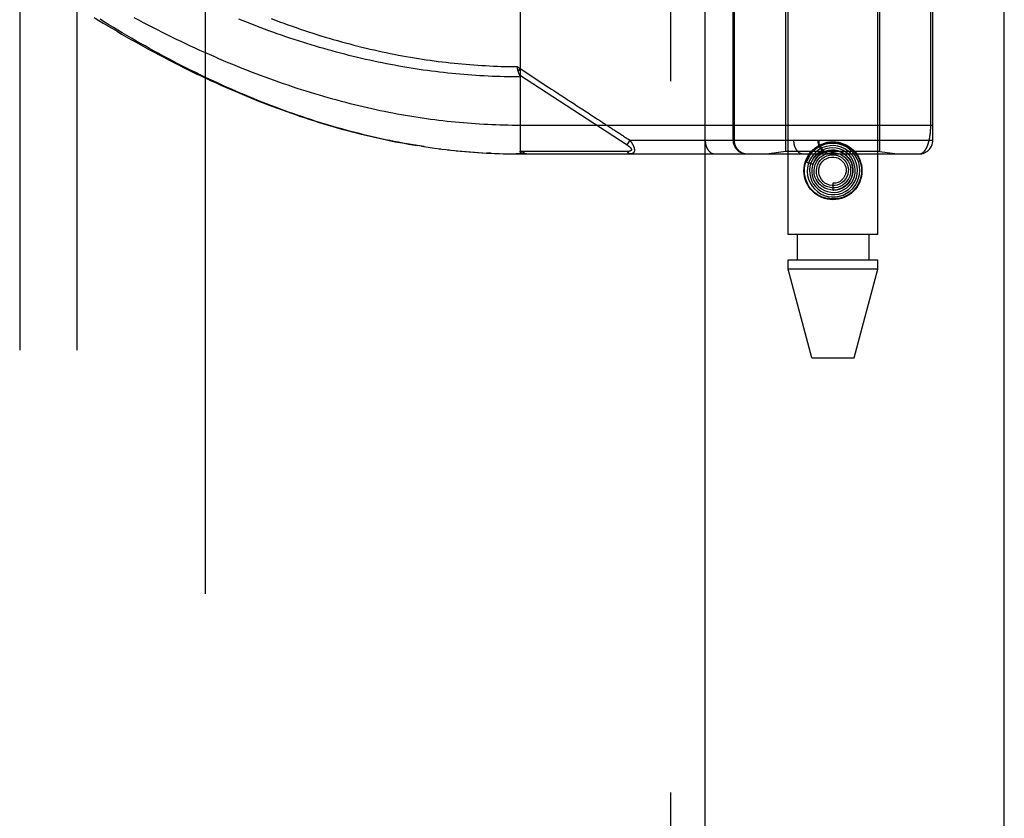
# Model space of a CAD drawing. Header units: inches. Extents: x 0 to 283, y 0 to 183.
# Tile 175 of 256: x 123.12 to 125.28, y 96.64 to 98.39. Entities that reach past the tile are written whole.
import ezdxf

# ---------------------------------------------------------------- set-up
doc = ezdxf.new("R2010")
doc.units = ezdxf.units.IN
doc.header["$LTSCALE"] = 15.583333
doc.header["$MEASUREMENT"] = 0
doc.linetypes.add('HIDDEN', pattern=[0.2, 0.1, -0.1])
doc.layers.get('0').update_dxf_attribs({"linetype": 'CONTINUOUS'})
for name, color, linetype in [('DEFAULT_2', 8, 'HIDDEN'), ('RIGHTHAND_DOOR_ASSEMBLY', 7, 'CONTINUOUS'), ('SUBPANEL', 7, 'CONTINUOUS')]:
    doc.layers.add(name, color=color, linetype=linetype)

msp = doc.modelspace()

# ---------------------------------------------------------------- linework, layer by layer
at = {"color": 3, "linetype": 'Continuous'}
msp.add_line((125.2793, 53.176), (125.2793, 131.3133), dxfattribs=at)
at = {"layer": 'DEFAULT_2', "color": 8, "linetype": 'HIDDEN'}
msp.add_line((123.5293, 123.624), (123.5293, 54.52), dxfattribs=at)
at = {"layer": 'RIGHTHAND_DOOR_ASSEMBLY', "color": 8, "linetype": 'HIDDEN'}
for p, q in [((124.5486, 124.747), (124.5486, 53.397)), ((124.8061, 97.919), (124.8061, 101.1013)), ((125.0021, 97.919), (125.0021, 101.1013)), ((124.4914, 100.7982), (124.4914, 98.0957)), ((124.7478, 100.7982), (124.7478, 98.0957)), ((124.6243, 100.7682), (124.6243, 98.1257)), ((124.8178, 100.7682), (124.8178, 98.1257)), ((124.8709, 100.7682), (124.8709, 98.1257)), ((124.8729, 100.7682), (124.8729, 98.1257)), ((125.1228, 98.1257), (125.1228, 100.7682)), ((124.2191, 98.7605), (124.2191, 98.0957)), ((124.6853, 98.1257), (124.6853, 98.647)), ((124.6877, 98.647), (124.6877, 98.1257)), ((124.8011, 98.101), (124.8011, 98.647)), ((125.0071, 98.101), (125.0071, 98.647)), ((125.1182, 98.1582), (125.1182, 98.4403)), ((124.2122, 98.287), (124.2191, 98.2825)), ((124.2132, 98.2827), (124.2129, 98.2839)), ((124.2135, 98.2815), (124.2132, 98.2827)), ((124.215, 98.2761), (124.2191, 98.2825)), ((124.2138, 98.2802), (124.2135, 98.2815)), ((124.4486, 98.1327), (124.451, 98.1312)), ((124.451, 98.1312), (124.4535, 98.1296)), ((124.0086, 98.1117), (123.9993, 98.1132)), ((124.0031, 98.1125), (124.0178, 98.1104)), ((124.0126, 98.1111), (124.0271, 98.109)), ((124.0222, 98.1097), (124.0364, 98.1078)), ((124.4594, 98.1257), (124.4528, 98.1157)), ((124.4535, 98.1296), (124.4562, 98.1278)), ((124.4562, 98.1278), (124.4594, 98.1257)), ((124.4594, 98.1257), (125.1228, 98.1257)), ((124.0316, 98.1084), (124.0456, 98.1066)), ((124.0411, 98.1072), (124.0548, 98.1055)), ((124.0506, 98.106), (124.064, 98.1044)), ((124.06, 98.1049), (124.0732, 98.1034)), ((124.0694, 98.1038), (124.0824, 98.1025)), ((124.0789, 98.1028), (124.0915, 98.1016)), ((124.0883, 98.1019), (124.1007, 98.1008)), ((124.0977, 98.1011), (124.1098, 98.1001)), ((124.107, 98.1003), (124.119, 98.0994)), ((124.1164, 98.0995), (124.1281, 98.0987)), ((124.1258, 98.0989), (124.1372, 98.0982)), ((124.1351, 98.0983), (124.1463, 98.0976)), ((124.1554, 98.0972), (124.1463, 98.0976)), ((124.1632, 98.0969), (124.1736, 98.0965)), ((124.1725, 98.0965), (124.1827, 98.0962)), ((124.1819, 98.0962), (124.1918, 98.096)), ((124.1912, 98.096), (124.2009, 98.0959)), ((124.2005, 98.0959), (124.21, 98.0958)), ((124.2098, 98.0958), (124.2191, 98.0957)), ((124.2191, 98.0957), (124.21, 98.0958)), ((124.2191, 98.0957), (125.0928, 98.0957)), ((124.2871, 98.1014), (124.2825, 98.1014)), ((124.37, 98.1013), (124.3591, 98.1014)), ((124.4226, 98.1013), (124.4185, 98.1013)), ((124.4263, 98.1013), (124.4226, 98.1013)), ((124.4329, 98.1013), (124.4263, 98.1013)), ((124.4375, 98.1013), (124.4329, 98.1013)), ((124.4471, 98.1012), (124.4375, 98.1013)), ((124.454, 98.1012), (124.4471, 98.1012)), ((124.8011, 98.101), (124.7636, 98.0957)), ((125.0071, 98.101), (124.8011, 98.101)), ((124.8743, 98.0945), (124.8739, 98.0941)), ((124.8747, 98.0949), (124.8743, 98.0945)), ((124.8751, 98.0953), (124.8747, 98.0949)), ((124.8757, 98.0957), (124.8751, 98.0953)), ((124.8771, 98.0971), (124.8757, 98.0957)), ((124.8774, 98.0973), (124.8771, 98.0971)), ((125.0071, 98.101), (125.0446, 98.0957)), ((124.8461, 98.0778), (124.8603, 98.0732)), ((124.9041, 98.0315), (124.9041, 98.0165)), ((125.0021, 97.919), (124.8061, 97.919)), ((124.8256, 97.919), (124.8256, 97.864)), ((124.9826, 97.919), (124.9826, 97.864)), ((124.8061, 97.864), (125.0021, 97.864)), ((124.8061, 97.8431), (124.8061, 97.864)), ((125.0021, 97.8431), (125.0021, 97.864)), ((125.0021, 97.8431), (124.8061, 97.8431)), ((124.8576, 97.649), (124.8061, 97.8431)), ((124.9506, 97.649), (125.0021, 97.8431)), ((124.8576, 97.649), (124.9506, 97.649))]:
    msp.add_line(p, q, dxfattribs=at)
at = {"layer": 'RIGHTHAND_DOOR_ASSEMBLY', "color": 3, "linetype": 'Continuous'}
msp.add_line((124.6236, 124.747), (124.6236, 53.397), dxfattribs=at)
at = {"layer": 'RIGHTHAND_DOOR_ASSEMBLY', "color": 8, "linetype": 'HIDDEN'}
for points in [[(123.2864, 98.3943), (123.2963, 98.3882), (123.3062, 98.3822), (123.3162, 98.3762), (123.3262, 98.3702), (123.3362, 98.3643), (123.3463, 98.3584), (123.3565, 98.3525), (123.3666, 98.3467), (123.3768, 98.3409), (123.3871, 98.3352), (123.3973, 98.3296), (123.4076, 98.3239), (123.4179, 98.3184), (123.4282, 98.3128), (123.4386, 98.3074), (123.4489, 98.302), (123.4593, 98.2966), (123.4697, 98.2913), (123.4801, 98.2861), (123.4905, 98.2809), (123.5009, 98.2758), (123.5113, 98.2708), (123.5218, 98.2658), (123.5322, 98.2609), (123.5426, 98.2561), (123.553, 98.2513), (123.5634, 98.2466), (123.5738, 98.242), (123.5842, 98.2374), (123.5946, 98.2329), (123.605, 98.2285), (123.6153, 98.2242), (123.6257, 98.2199), (123.636, 98.2157), (123.6463, 98.2116), (123.6566, 98.2076), (123.6669, 98.2036), (123.6772, 98.1997), (123.6874, 98.1959), (123.6976, 98.1922), (123.7078, 98.1885), (123.718, 98.1849), (123.7282, 98.1814), (123.7383, 98.1779), (123.7484, 98.1746), (123.7585, 98.1713), (123.7685, 98.1681), (123.7786, 98.1649), (123.7886, 98.1618), (123.7986, 98.1588), (123.8086, 98.1559), (123.8185, 98.1531), (123.8284, 98.1503), (123.8383, 98.1476), (123.8482, 98.145), (123.858, 98.1424), (123.8679, 98.1399), (123.8777, 98.1375), (123.8875, 98.1352), (123.8972, 98.1329), (123.9069, 98.1307), (123.9167, 98.1286), (123.9263, 98.1265), (123.936, 98.1245), (123.9457, 98.1226), (123.9553, 98.1208), (123.9649, 98.119), (123.9745, 98.1173), (123.984, 98.1156), (123.9936, 98.1141)], [(124.0031, 98.1125), (123.99, 98.1147), (123.9806, 98.1162), (123.9713, 98.1179), (123.9619, 98.1196), (123.9526, 98.1213), (123.9432, 98.1232), (123.9337, 98.1251), (123.9243, 98.127), (123.9148, 98.129), (123.9054, 98.1311), (123.8959, 98.1333), (123.8863, 98.1355), (123.8768, 98.1378), (123.8672, 98.1402), (123.8576, 98.1427), (123.848, 98.1452), (123.8383, 98.1478), (123.8287, 98.1504), (123.819, 98.1531), (123.8093, 98.1559), (123.7995, 98.1588), (123.7898, 98.1617), (123.78, 98.1648), (123.7702, 98.1678), (123.7604, 98.171), (123.7507, 98.1742), (123.7409, 98.1774), (123.7312, 98.1807), (123.7215, 98.1841), (123.7119, 98.1875), (123.7022, 98.191), (123.6926, 98.1945), (123.683, 98.1981), (123.6734, 98.2017), (123.6638, 98.2054), (123.6543, 98.2092), (123.6447, 98.213), (123.6351, 98.2169), (123.6255, 98.2209), (123.6158, 98.2249), (123.6062, 98.2289), (123.5966, 98.2331), (123.587, 98.2373), (123.5773, 98.2416), (123.5676, 98.2459), (123.5579, 98.2504), (123.5481, 98.2549), (123.5383, 98.2595), (123.5284, 98.2642), (123.5185, 98.2689), (123.5085, 98.2738), (123.4984, 98.2788), (123.4884, 98.2838), (123.4783, 98.2889), (123.4681, 98.2941), (123.458, 98.2994), (123.4479, 98.3047), (123.4377, 98.3101), (123.4276, 98.3156), (123.4176, 98.3211), (123.4075, 98.3266), (123.3975, 98.3322), (123.3875, 98.3379), (123.3775, 98.3436), (123.3676, 98.3493), (123.3577, 98.3551), (123.3478, 98.3609), (123.338, 98.3668), (123.3283, 98.3727), (123.3185, 98.3786), (123.3089, 98.3846), (123.2992, 98.3906)], [(125.1228, 98.1582), (124.2102, 98.1583), (124.2014, 98.1583), (124.1925, 98.1585), (124.1837, 98.1587), (124.1748, 98.1589), (124.166, 98.1592), (124.1571, 98.1596), (124.1482, 98.16), (124.1393, 98.1604), (124.1304, 98.161), (124.1215, 98.1615), (124.1126, 98.1622), (124.1037, 98.1628), (124.0948, 98.1636), (124.0858, 98.1644), (124.0769, 98.1652), (124.0679, 98.1661), (124.0589, 98.1671), (124.0499, 98.1681), (124.0409, 98.1692), (124.0319, 98.1703), (124.0229, 98.1715), (124.0138, 98.1728), (124.0047, 98.1741), (123.9956, 98.1755), (123.9865, 98.1769), (123.9773, 98.1784), (123.9682, 98.1799), (123.959, 98.1816), (123.9498, 98.1832), (123.9405, 98.185), (123.9313, 98.1867), (123.922, 98.1886), (123.9127, 98.1905), (123.9034, 98.1925), (123.894, 98.1945), (123.8846, 98.1967), (123.8752, 98.1988), (123.8658, 98.2011), (123.8563, 98.2034), (123.8468, 98.2057), (123.8373, 98.2082), (123.8277, 98.2107), (123.8181, 98.2132), (123.8085, 98.2159), (123.7989, 98.2186), (123.7892, 98.2213), (123.7795, 98.2242), (123.7697, 98.2271), (123.76, 98.2301), (123.7502, 98.2331), (123.7404, 98.2362), (123.7305, 98.2394), (123.7206, 98.2427), (123.7107, 98.246), (123.7008, 98.2494), (123.6908, 98.2528), (123.6808, 98.2564), (123.6708, 98.26), (123.6608, 98.2637), (123.6507, 98.2674), (123.6406, 98.2712), (123.6305, 98.2751), (123.6203, 98.2791), (123.6102, 98.2831), (123.6, 98.2872), (123.5898, 98.2914), (123.5796, 98.2956), (123.5693, 98.3), (123.5591, 98.3043), (123.5488, 98.3088), (123.5385, 98.3133), (123.5282, 98.3179), (123.5179, 98.3225), (123.5076, 98.3272), (123.4973, 98.332), (123.487, 98.3369), (123.4767, 98.3418), (123.4664, 98.3467), (123.4561, 98.3518), (123.4458, 98.3568), (123.4355, 98.362), (123.4252, 98.3672), (123.4149, 98.3724), (123.4046, 98.3777), (123.3944, 98.3831), (123.3841, 98.3885), (123.3739, 98.394)], [(124.2191, 98.2644), (124.2103, 98.2644), (124.2015, 98.2645), (124.1927, 98.2646), (124.1839, 98.2648), (124.1752, 98.265), (124.1664, 98.2653), (124.1575, 98.2657), (124.1487, 98.2661), (124.1399, 98.2665), (124.1311, 98.267), (124.1223, 98.2676), (124.1135, 98.2682), (124.1046, 98.2688), (124.0958, 98.2695), (124.0869, 98.2703), (124.0781, 98.2711), (124.0692, 98.272), (124.0604, 98.2729), (124.0515, 98.2739), (124.0426, 98.2749), (124.0337, 98.276), (124.0248, 98.2771), (124.0159, 98.2783), (124.0069, 98.2795), (123.998, 98.2808), (123.9891, 98.2822), (123.9801, 98.2836), (123.9711, 98.2851), (123.9621, 98.2866), (123.9531, 98.2882), (123.9441, 98.2898), (123.9351, 98.2915), (123.9261, 98.2932), (123.917, 98.295), (123.908, 98.2969), (123.8989, 98.2988), (123.8898, 98.3008), (123.8807, 98.3028), (123.8716, 98.3049), (123.8625, 98.3071), (123.8534, 98.3093), (123.8442, 98.3115), (123.8351, 98.3139), (123.8259, 98.3162), (123.8167, 98.3187), (123.8075, 98.3212), (123.7983, 98.3237), (123.7891, 98.3263), (123.7798, 98.329), (123.7706, 98.3318), (123.7614, 98.3345), (123.7521, 98.3374), (123.7428, 98.3403), (123.7335, 98.3433), (123.7243, 98.3463), (123.715, 98.3494), (123.7057, 98.3525), (123.6964, 98.3557), (123.6871, 98.359), (123.6778, 98.3623), (123.6684, 98.3657), (123.6591, 98.3691), (123.6498, 98.3726), (123.6405, 98.3762), (123.6312, 98.3798), (123.6219, 98.3834), (123.6126, 98.3871), (123.6033, 98.3909)], [(123.674, 98.3922), (123.6831, 98.3888), (123.6922, 98.3854), (123.7013, 98.382), (123.7104, 98.3787), (123.7195, 98.3755), (123.7285, 98.3723), (123.7376, 98.3692), (123.7467, 98.3662), (123.7557, 98.3632), (123.7648, 98.3603), (123.7738, 98.3574), (123.7829, 98.3546), (123.7919, 98.3518), (123.8009, 98.3491), (123.8099, 98.3465), (123.8189, 98.3439), (123.8279, 98.3414), (123.8368, 98.339), (123.8458, 98.3366), (123.8547, 98.3342), (123.8637, 98.3319), (123.8726, 98.3297), (123.8815, 98.3276), (123.8904, 98.3255), (123.8992, 98.3234), (123.9081, 98.3214), (123.917, 98.3195), (123.9258, 98.3176), (123.9346, 98.3158), (123.9435, 98.3141), (123.9523, 98.3124), (123.9611, 98.3107), (123.9698, 98.3092), (123.9786, 98.3076), (123.9874, 98.3062), (123.9961, 98.3047), (124.0048, 98.3034), (124.0136, 98.3021), (124.0223, 98.3008), (124.031, 98.2996), (124.0397, 98.2985), (124.0484, 98.2974), (124.057, 98.2964), (124.0657, 98.2954), (124.0744, 98.2945), (124.083, 98.2936), (124.0917, 98.2928), (124.1003, 98.2921), (124.1089, 98.2913), (124.1176, 98.2907), (124.1262, 98.2901), (124.1348, 98.2896), (124.1434, 98.2891), (124.152, 98.2886), (124.1606, 98.2882), (124.1692, 98.2879), (124.1778, 98.2876), (124.1864, 98.2874), (124.195, 98.2872), (124.2036, 98.2871), (124.2122, 98.287)], [(124.2129, 98.2839), (124.2123, 98.2864), (124.2122, 98.287)], [(124.2191, 98.2825), (124.2819, 98.2415), (124.2874, 98.2379), (124.2926, 98.2346), (124.2975, 98.2314), (124.3021, 98.2283), (124.3065, 98.2255), (124.3107, 98.2228), (124.3147, 98.2202), (124.3185, 98.2177), (124.3222, 98.2152), (124.3258, 98.2129), (124.3293, 98.2106), (124.3329, 98.2083), (124.3364, 98.206), (124.3399, 98.2037), (124.3435, 98.2014), (124.347, 98.1991), (124.3505, 98.1967), (124.3541, 98.1944), (124.3576, 98.1922), (124.361, 98.1899), (124.3644, 98.1877), (124.3677, 98.1855), (124.371, 98.1834), (124.3742, 98.1813), (124.3773, 98.1793), (124.3803, 98.1773)], [(124.215, 98.2761), (124.2148, 98.2767), (124.2146, 98.2773), (124.2144, 98.2779), (124.2143, 98.2785), (124.2141, 98.279), (124.214, 98.2796), (124.2138, 98.2802)], [(124.218, 98.2685), (124.2176, 98.2693), (124.2174, 98.2697), (124.2171, 98.2702), (124.2169, 98.2707), (124.2167, 98.2712), (124.2165, 98.2717), (124.2163, 98.2723), (124.2161, 98.2728), (124.2159, 98.2733), (124.2157, 98.2739), (124.2155, 98.2744), (124.2153, 98.275), (124.2151, 98.2756), (124.215, 98.2761)], [(124.2178, 98.2688), (124.4533, 98.1154), (124.4538, 98.1151), (124.4542, 98.1148), (124.4546, 98.1145), (124.455, 98.1142), (124.4554, 98.1139), (124.4558, 98.1136), (124.4562, 98.1133), (124.4565, 98.1131), (124.4569, 98.1128), (124.4572, 98.1125), (124.4575, 98.1123), (124.4578, 98.1121), (124.4581, 98.1118), (124.4583, 98.1116), (124.4586, 98.1114), (124.4588, 98.1111), (124.4591, 98.1109), (124.4593, 98.1107), (124.4595, 98.1105), (124.4597, 98.1103), (124.4599, 98.1101), (124.4601, 98.1099), (124.4603, 98.1097), (124.4605, 98.1095), (124.4607, 98.1093), (124.4608, 98.1091), (124.461, 98.1089), (124.4611, 98.1088), (124.4613, 98.1086), (124.4614, 98.1084), (124.4615, 98.1082), (124.4616, 98.1081), (124.4617, 98.1079), (124.4618, 98.1077), (124.4619, 98.1076), (124.462, 98.1074), (124.4621, 98.1073), (124.4622, 98.1071), (124.4623, 98.1069), (124.4624, 98.1068), (124.4624, 98.1066), (124.4625, 98.1065), (124.4625, 98.1064), (124.4626, 98.1062), (124.4626, 98.1061), (124.4627, 98.1059), (124.4627, 98.1058), (124.4627, 98.1057), (124.4627, 98.1055), (124.4628, 98.1054), (124.4628, 98.1053), (124.4628, 98.1051), (124.4628, 98.105), (124.4628, 98.1049), (124.4628, 98.1048), (124.4627, 98.1046), (124.4627, 98.1045), (124.4627, 98.1044), (124.4627, 98.1043), (124.4626, 98.1042), (124.4626, 98.1041), (124.4625, 98.104), (124.4625, 98.1038), (124.4624, 98.1037), (124.4624, 98.1036), (124.4623, 98.1035), (124.4622, 98.1034), (124.4621, 98.1033), (124.462, 98.1032), (124.462, 98.1031), (124.4619, 98.103), (124.4618, 98.103), (124.4616, 98.1029), (124.4615, 98.1028), (124.4614, 98.1027), (124.4613, 98.1026), (124.4611, 98.1025), (124.461, 98.1024), (124.4608, 98.1024), (124.4607, 98.1023), (124.4605, 98.1022), (124.4603, 98.1021), (124.4602, 98.1021), (124.46, 98.102), (124.4598, 98.1019), (124.4596, 98.1018), (124.4593, 98.1018), (124.4591, 98.1017), (124.4589, 98.1017), (124.4586, 98.1016), (124.4583, 98.1015), (124.4581, 98.1015), (124.4578, 98.1015), (124.4575, 98.1014), (124.4572, 98.1014), (124.4568, 98.1013), (124.4565, 98.1013), (124.4561, 98.1013), (124.4557, 98.1012), (124.4553, 98.1012), (124.4549, 98.1012), (124.4544, 98.1012), (124.454, 98.1012)], [(124.218, 98.2685), (124.2181, 98.2683), (124.2182, 98.2681), (124.2183, 98.2679), (124.2184, 98.2676), (124.2185, 98.2674), (124.2185, 98.2672), (124.2186, 98.267), (124.2187, 98.2667), (124.2188, 98.2665), (124.2188, 98.2663), (124.2189, 98.2661), (124.2189, 98.2659), (124.219, 98.2657), (124.219, 98.2655), (124.219, 98.2652), (124.2191, 98.265), (124.2191, 98.2648), (124.2191, 98.2646), (124.2191, 98.2644)], [(124.3803, 98.1773), (124.386, 98.1737), (124.3886, 98.1719), (124.3911, 98.1703), (124.3934, 98.1688), (124.3956, 98.1674), (124.3977, 98.166), (124.3997, 98.1647), (124.4017, 98.1634), (124.4036, 98.1621), (124.4055, 98.1609), (124.4074, 98.1596), (124.4094, 98.1584)], [(124.4094, 98.1584), (124.4132, 98.1559), (124.4151, 98.1546), (124.417, 98.1534), (124.4189, 98.1521), (124.4209, 98.1509), (124.4228, 98.1496), (124.4247, 98.1484)], [(125.0928, 98.0957), (125.0934, 98.0958), (125.0941, 98.0958), (125.0946, 98.0959), (125.0952, 98.096), (125.0958, 98.0961), (125.0964, 98.0963), (125.0969, 98.0964), (125.0975, 98.0967), (125.098, 98.0969), (125.0986, 98.0971), (125.0991, 98.0974), (125.0996, 98.0977), (125.1001, 98.0981), (125.1006, 98.0984), (125.1011, 98.0988), (125.1016, 98.0992), (125.1021, 98.0996), (125.1026, 98.1), (125.103, 98.1005), (125.1035, 98.1009), (125.1039, 98.1014), (125.1044, 98.1019), (125.1048, 98.1025), (125.1052, 98.103), (125.1057, 98.1036), (125.1061, 98.1041), (125.1065, 98.1047), (125.1069, 98.1053), (125.1073, 98.1059), (125.1076, 98.1066), (125.108, 98.1072), (125.1084, 98.1078), (125.1087, 98.1085), (125.1091, 98.1092), (125.1094, 98.1099), (125.1097, 98.1106), (125.1101, 98.1113), (125.1104, 98.112), (125.1107, 98.1127), (125.111, 98.1135), (125.1113, 98.1142), (125.1116, 98.1149), (125.1119, 98.1157), (125.1121, 98.1165), (125.1124, 98.1173), (125.1127, 98.118), (125.1129, 98.1188), (125.1132, 98.1196), (125.1134, 98.1204), (125.1136, 98.1212), (125.1138, 98.122), (125.1141, 98.1229), (125.1143, 98.1237), (125.1145, 98.1245), (125.1147, 98.1253), (125.1149, 98.1262), (125.1151, 98.127), (125.1153, 98.1279), (125.1154, 98.1287), (125.1156, 98.1295), (125.1158, 98.1304), (125.1159, 98.1313), (125.1161, 98.1321), (125.1162, 98.133), (125.1164, 98.1338), (125.1165, 98.1347), (125.1166, 98.1356), (125.1168, 98.1364), (125.1169, 98.1373), (125.117, 98.1382), (125.1171, 98.139), (125.1172, 98.1399), (125.1173, 98.1407), (125.1174, 98.1416), (125.1175, 98.1424), (125.1176, 98.1433), (125.1176, 98.1441), (125.1177, 98.145), (125.1178, 98.1458), (125.1178, 98.1467), (125.1179, 98.1475), (125.1179, 98.1483), (125.118, 98.1491), (125.118, 98.15), (125.1181, 98.1508), (125.1181, 98.1516), (125.1181, 98.1524), (125.1182, 98.1533), (125.1182, 98.1541), (125.1182, 98.1549), (125.1182, 98.1557), (125.1182, 98.1566), (125.1182, 98.1574), (125.1182, 98.1582)], [(124.4247, 98.1484), (124.4285, 98.1459), (124.4303, 98.1447), (124.4321, 98.1435), (124.4339, 98.1424)], [(124.4339, 98.1424), (124.4372, 98.1402), (124.4387, 98.1392), (124.4401, 98.1383)], [(124.4401, 98.1383), (124.4427, 98.1366), (124.4439, 98.1358), (124.4451, 98.135)], [(124.4451, 98.135), (124.4475, 98.1335), (124.4486, 98.1327)], [(124.4594, 98.1257), (124.4598, 98.1251), (124.4603, 98.1245), (124.4608, 98.1238), (124.4612, 98.1232), (124.4616, 98.1226), (124.462, 98.1221), (124.4624, 98.1215), (124.4628, 98.1209), (124.4631, 98.1204), (124.4634, 98.1199), (124.4638, 98.1194), (124.4641, 98.1189), (124.4643, 98.1184), (124.4646, 98.1179), (124.4649, 98.1174), (124.4652, 98.1169), (124.4654, 98.1165), (124.4656, 98.1161), (124.4659, 98.1156), (124.4661, 98.1152), (124.4663, 98.1148), (124.4665, 98.1144), (124.4667, 98.1139), (124.4669, 98.1135), (124.467, 98.1132), (124.4672, 98.1128), (124.4674, 98.1124), (124.4675, 98.112), (124.4677, 98.1116), (124.4678, 98.1113), (124.4679, 98.1109), (124.4681, 98.1106), (124.4682, 98.1102), (124.4683, 98.1099), (124.4684, 98.1095), (124.4685, 98.1092), (124.4686, 98.1089), (124.4687, 98.1085), (124.4688, 98.1082), (124.4688, 98.1079), (124.4689, 98.1076), (124.469, 98.1073), (124.469, 98.107), (124.4691, 98.1067), (124.4691, 98.1064), (124.4692, 98.1061), (124.4692, 98.1058), (124.4692, 98.1055), (124.4693, 98.1052), (124.4693, 98.1049), (124.4693, 98.1047), (124.4693, 98.1044), (124.4693, 98.1041), (124.4693, 98.1039), (124.4693, 98.1036), (124.4693, 98.1033), (124.4693, 98.1031), (124.4693, 98.1028), (124.4692, 98.1026), (124.4692, 98.1024), (124.4692, 98.1021), (124.4691, 98.1019), (124.4691, 98.1016), (124.469, 98.1014), (124.469, 98.1012), (124.4689, 98.101), (124.4688, 98.1008), (124.4688, 98.1005), (124.4687, 98.1003), (124.4686, 98.1001), (124.4685, 98.0999), (124.4684, 98.0997), (124.4683, 98.0995), (124.4682, 98.0993), (124.4681, 98.0991), (124.468, 98.099), (124.4678, 98.0988), (124.4677, 98.0986), (124.4675, 98.0984), (124.4674, 98.0983), (124.4672, 98.0981), (124.4671, 98.0979), (124.4669, 98.0978), (124.4667, 98.0976), (124.4665, 98.0975), (124.4663, 98.0973), (124.4661, 98.0972), (124.4659, 98.097), (124.4657, 98.0969), (124.4654, 98.0968), (124.4652, 98.0966), (124.4649, 98.0965), (124.4646, 98.0964), (124.4644, 98.0963), (124.464, 98.0962), (124.4637, 98.0961), (124.4634, 98.096), (124.463, 98.096), (124.4627, 98.0959), (124.4623, 98.0958), (124.4619, 98.0958), (124.4614, 98.0958), (124.461, 98.0957), (124.4605, 98.0957)], [(124.6243, 98.1257), (124.6243, 98.1251), (124.6243, 98.1244), (124.6243, 98.1238), (124.6244, 98.1231), (124.6244, 98.1225), (124.6245, 98.1218), (124.6245, 98.1212), (124.6246, 98.1205), (124.6247, 98.1199), (124.6248, 98.1192), (124.6249, 98.1186), (124.625, 98.118), (124.6251, 98.1173), (124.6253, 98.1167), (124.6254, 98.1161), (124.6256, 98.1155), (124.6257, 98.1149), (124.6259, 98.1143), (124.6261, 98.1137), (124.6263, 98.1131), (124.6265, 98.1125), (124.6267, 98.1119), (124.6269, 98.1113), (124.6271, 98.1107), (124.6274, 98.1102), (124.6276, 98.1096), (124.6279, 98.1091), (124.6281, 98.1085), (124.6284, 98.108), (124.6287, 98.1075), (124.629, 98.107), (124.6293, 98.1065), (124.6296, 98.106), (124.6299, 98.1055), (124.6302, 98.105), (124.6305, 98.1045), (124.6308, 98.1041), (124.6312, 98.1036), (124.6315, 98.1032), (124.6319, 98.1028), (124.6322, 98.1023), (124.6326, 98.1019), (124.633, 98.1015), (124.6333, 98.1012), (124.6337, 98.1008), (124.6341, 98.1004), (124.6345, 98.1001), (124.6349, 98.0998), (124.6353, 98.0994), (124.6357, 98.0991), (124.6361, 98.0988), (124.6365, 98.0985), (124.637, 98.0983), (124.6374, 98.098), (124.6378, 98.0978), (124.6383, 98.0975), (124.6387, 98.0973), (124.6391, 98.0971), (124.6396, 98.0969), (124.64, 98.0968), (124.6405, 98.0966), (124.6409, 98.0964), (124.6414, 98.0963), (124.6418, 98.0962), (124.6423, 98.0961), (124.6427, 98.096), (124.6432, 98.0959), (124.6437, 98.0958), (124.6441, 98.0958), (124.6446, 98.0958), (124.645, 98.0957), (124.6455, 98.0957)], [(124.6877, 98.1257), (124.6877, 98.1251), (124.6877, 98.1244), (124.6877, 98.1238), (124.6878, 98.1231), (124.6878, 98.1225), (124.6879, 98.1218), (124.688, 98.1212), (124.6881, 98.1205), (124.6882, 98.1199), (124.6884, 98.1192), (124.6885, 98.1186), (124.6887, 98.118), (124.6888, 98.1173), (124.689, 98.1167), (124.6892, 98.1161), (124.6894, 98.1155), (124.6897, 98.1149), (124.6899, 98.1143), (124.6902, 98.1137), (124.6904, 98.1131), (124.6907, 98.1125), (124.691, 98.1119), (124.6913, 98.1113), (124.6916, 98.1107), (124.692, 98.1102), (124.6923, 98.1096), (124.6927, 98.1091), (124.693, 98.1085), (124.6934, 98.108), (124.6938, 98.1075), (124.6942, 98.107), (124.6946, 98.1065), (124.695, 98.106), (124.6955, 98.1055), (124.6959, 98.105), (124.6964, 98.1045), (124.6968, 98.1041), (124.6973, 98.1036), (124.6978, 98.1032), (124.6983, 98.1028), (124.6988, 98.1023), (124.6993, 98.1019), (124.6998, 98.1015), (124.7003, 98.1012), (124.7008, 98.1008), (124.7014, 98.1004), (124.7019, 98.1001), (124.7025, 98.0998), (124.7031, 98.0994), (124.7036, 98.0991), (124.7042, 98.0988), (124.7048, 98.0985), (124.7054, 98.0983), (124.706, 98.098), (124.7066, 98.0978), (124.7072, 98.0975), (124.7078, 98.0973), (124.7084, 98.0971), (124.709, 98.0969), (124.7097, 98.0968), (124.7103, 98.0966), (124.7109, 98.0964), (124.7115, 98.0963), (124.7122, 98.0962), (124.7128, 98.0961), (124.7135, 98.096), (124.7141, 98.0959), (124.7148, 98.0958), (124.7154, 98.0958), (124.716, 98.0958), (124.7167, 98.0957), (124.7173, 98.0957)], [(124.8178, 98.1257), (124.8178, 98.1251), (124.8179, 98.1244), (124.8179, 98.1238), (124.8179, 98.1231), (124.818, 98.1225), (124.818, 98.1218), (124.8181, 98.1212), (124.8182, 98.1205), (124.8182, 98.1199), (124.8183, 98.1192), (124.8184, 98.1186), (124.8186, 98.118), (124.8187, 98.1173), (124.8188, 98.1167), (124.819, 98.1161), (124.8191, 98.1155), (124.8193, 98.1149), (124.8194, 98.1143), (124.8196, 98.1137), (124.8198, 98.1131), (124.82, 98.1125), (124.8202, 98.1119), (124.8204, 98.1113), (124.8207, 98.1107), (124.8209, 98.1102), (124.8212, 98.1096), (124.8214, 98.1091), (124.8217, 98.1085), (124.8219, 98.108), (124.8222, 98.1075), (124.8225, 98.107), (124.8228, 98.1065), (124.8231, 98.106), (124.8234, 98.1055), (124.8237, 98.105), (124.824, 98.1045), (124.8244, 98.1041), (124.8247, 98.1036), (124.8251, 98.1032), (124.8254, 98.1028), (124.8258, 98.1023), (124.8261, 98.1019), (124.8265, 98.1015), (124.8269, 98.1012), (124.8273, 98.1008), (124.8276, 98.1004), (124.828, 98.1001), (124.8284, 98.0998), (124.8288, 98.0994), (124.8292, 98.0991), (124.8297, 98.0988), (124.8301, 98.0985), (124.8305, 98.0983), (124.8309, 98.098), (124.8314, 98.0978), (124.8318, 98.0975), (124.8322, 98.0973), (124.8327, 98.0971), (124.8331, 98.0969), (124.8336, 98.0968), (124.834, 98.0966), (124.8345, 98.0964), (124.8349, 98.0963), (124.8354, 98.0962), (124.8358, 98.0961), (124.8363, 98.096), (124.8367, 98.0959), (124.8372, 98.0958), (124.8377, 98.0958), (124.8381, 98.0958), (124.8386, 98.0957), (124.839, 98.0957)], [(124.8821, 98.1097), (124.8747, 98.106), (124.8679, 98.1012), (124.8619, 98.0954), (124.8569, 98.0888), (124.8529, 98.0815), (124.85, 98.0736), (124.8483, 98.0654), (124.8478, 98.057), (124.8486, 98.0487), (124.8507, 98.0405), (124.8539, 98.0327), (124.8583, 98.0255), (124.8636, 98.019), (124.8699, 98.0134), (124.877, 98.0087), (124.8847, 98.0051), (124.8929, 98.0027), (124.9013, 98.0016), (124.9099, 98.0017), (124.9183, 98.0031), (124.9264, 98.0057), (124.9341, 98.0095)], [(124.8504, 98.0929), (124.8551, 98.0992), (124.8605, 98.1048), (124.8667, 98.1096), (124.8735, 98.1135), (124.8808, 98.1166), (124.8884, 98.1187), (124.8962, 98.12), (124.9041, 98.1204), (124.912, 98.12), (124.9198, 98.1187), (124.9274, 98.1166), (124.9347, 98.1135), (124.9415, 98.1096), (124.9477, 98.1048), (124.9531, 98.0992), (124.9577, 98.0929)], [(124.9341, 98.0095), (124.9412, 98.0143), (124.9475, 98.0202), (124.9528, 98.027), (124.9571, 98.0345), (124.9602, 98.0425), (124.9622, 98.0509), (124.9628, 98.0596), (124.9622, 98.0682), (124.9604, 98.0767), (124.9572, 98.0848), (124.953, 98.0924), (124.9476, 98.0993), (124.9413, 98.1053), (124.9342, 98.1104), (124.9264, 98.1144), (124.918, 98.1171), (124.9094, 98.1187), (124.9006, 98.1189), (124.8918, 98.1179), (124.8833, 98.1156), (124.8752, 98.112), (124.8677, 98.1073)], [(124.8709, 98.1257), (124.8709, 98.1251), (124.8709, 98.1244), (124.871, 98.1238), (124.871, 98.1231), (124.8711, 98.1225), (124.8712, 98.1218), (124.8712, 98.1212), (124.8713, 98.1205), (124.8715, 98.1199), (124.8716, 98.1192), (124.8717, 98.1186), (124.8719, 98.118), (124.8721, 98.1173), (124.8723, 98.1167), (124.8725, 98.1161), (124.8727, 98.1155), (124.8729, 98.1149), (124.8732, 98.1143), (124.8734, 98.1137), (124.8737, 98.1131), (124.874, 98.1125), (124.8743, 98.1119), (124.8746, 98.1113), (124.8749, 98.1107), (124.8752, 98.1102), (124.8755, 98.1096), (124.8759, 98.1091), (124.8763, 98.1085), (124.8766, 98.108), (124.877, 98.1075), (124.8774, 98.107), (124.8778, 98.1065), (124.8783, 98.106), (124.8787, 98.1055), (124.8791, 98.105), (124.8796, 98.1045), (124.8801, 98.1041), (124.8805, 98.1036), (124.881, 98.1032), (124.8815, 98.1028), (124.882, 98.1023), (124.8825, 98.1019), (124.883, 98.1015), (124.8836, 98.1012), (124.8841, 98.1008), (124.8846, 98.1004), (124.8852, 98.1001), (124.8857, 98.0998), (124.8863, 98.0994), (124.8869, 98.0991), (124.8875, 98.0988), (124.888, 98.0985), (124.8886, 98.0983), (124.8892, 98.098), (124.8898, 98.0978), (124.8904, 98.0975), (124.891, 98.0973), (124.8917, 98.0971), (124.8923, 98.0969), (124.8929, 98.0968), (124.8935, 98.0966), (124.8942, 98.0964), (124.8948, 98.0963), (124.8954, 98.0962), (124.8961, 98.0961), (124.8967, 98.096), (124.8973, 98.0959), (124.898, 98.0958), (124.8986, 98.0958), (124.8993, 98.0958), (124.8999, 98.0957), (124.9006, 98.0957)], [(124.9239, 98.01), (124.9311, 98.0135), (124.9378, 98.018), (124.9436, 98.0235), (124.9487, 98.0298), (124.9527, 98.0368), (124.9556, 98.0443), (124.9573, 98.0522), (124.9578, 98.0603), (124.9571, 98.0684), (124.9552, 98.0763), (124.9522, 98.0838), (124.948, 98.0908), (124.9428, 98.0971), (124.9367, 98.1026), (124.9299, 98.1071), (124.9224, 98.1106), (124.9145, 98.1128), (124.9063, 98.1139), (124.8981, 98.1137), (124.8899, 98.1123), (124.8821, 98.1097)], [(124.1445, 98.0977), (124.1538, 98.0973), (124.1645, 98.0968)], [(124.2252, 98.1014), (124.2242, 98.1014), (124.2232, 98.1014), (124.2222, 98.1014), (124.2212, 98.1015), (124.2201, 98.1015), (124.2191, 98.1016)], [(124.2319, 98.0957), (124.2313, 98.0957), (124.2307, 98.0958), (124.2301, 98.0958), (124.2296, 98.0958), (124.2291, 98.0958), (124.2286, 98.0959), (124.2281, 98.0959), (124.2276, 98.096), (124.2272, 98.0961), (124.2267, 98.0961), (124.2263, 98.0962), (124.2259, 98.0963), (124.2255, 98.0964), (124.2252, 98.0964), (124.2248, 98.0965), (124.2245, 98.0966), (124.2242, 98.0967), (124.2239, 98.0968), (124.2236, 98.0969), (124.2233, 98.097), (124.2231, 98.0971), (124.2228, 98.0972), (124.2226, 98.0973), (124.2223, 98.0974), (124.2221, 98.0975), (124.2219, 98.0976), (124.2217, 98.0977), (124.2215, 98.0979), (124.2213, 98.098), (124.2212, 98.0981), (124.221, 98.0982), (124.2208, 98.0983), (124.2207, 98.0984), (124.2206, 98.0986), (124.2204, 98.0987), (124.2203, 98.0988), (124.2202, 98.0989), (124.2201, 98.099), (124.22, 98.0992), (124.2199, 98.0993), (124.2198, 98.0994), (124.2197, 98.0996), (124.2196, 98.0997), (124.2195, 98.0998), (124.2195, 98.0999), (124.2194, 98.1001), (124.2193, 98.1002), (124.2193, 98.1004), (124.2192, 98.1005), (124.2192, 98.1006), (124.2192, 98.1008), (124.2191, 98.1009), (124.2191, 98.1011), (124.2191, 98.1012), (124.2191, 98.1014), (124.2191, 98.1016)], [(124.2825, 98.1014), (124.2727, 98.1014), (124.2677, 98.1014), (124.2624, 98.1014), (124.2568, 98.1014), (124.251, 98.1014), (124.245, 98.1014), (124.2387, 98.1014), (124.2321, 98.1014), (124.2252, 98.1014)], [(124.2319, 98.0957), (124.2316, 98.0957), (124.2314, 98.0958), (124.2312, 98.0958), (124.231, 98.0958), (124.2307, 98.0959), (124.2305, 98.0959), (124.2303, 98.096), (124.2301, 98.0961), (124.2298, 98.0962), (124.2296, 98.0963), (124.2294, 98.0964), (124.2292, 98.0965), (124.229, 98.0966), (124.2288, 98.0967), (124.2286, 98.0969), (124.2284, 98.0971), (124.2282, 98.0972), (124.228, 98.0974), (124.2278, 98.0976), (124.2276, 98.0978), (124.2274, 98.098), (124.2272, 98.0982), (124.227, 98.0984), (124.2268, 98.0986), (124.2266, 98.0989), (124.2265, 98.0991), (124.2263, 98.0994), (124.2261, 98.0997), (124.226, 98.0999), (124.2258, 98.1002), (124.2256, 98.1005), (124.2255, 98.1008), (124.2253, 98.1011), (124.2252, 98.1014)], [(124.3348, 98.1014), (124.331, 98.1014), (124.3271, 98.1014), (124.3233, 98.1014), (124.3195, 98.1014), (124.3157, 98.1014), (124.3119, 98.1014), (124.3081, 98.1014), (124.3042, 98.1014), (124.3001, 98.1014), (124.296, 98.1014), (124.2871, 98.1014)], [(124.3591, 98.1014), (124.3561, 98.1014), (124.353, 98.1014), (124.3496, 98.1014), (124.3461, 98.1014), (124.3348, 98.1014)], [(124.3829, 98.1013), (124.3803, 98.1013), (124.3777, 98.1013), (124.3752, 98.1013), (124.3726, 98.1013), (124.37, 98.1013)], [(124.3932, 98.1013), (124.3906, 98.1013), (124.3881, 98.1013), (124.3829, 98.1013)], [(124.401, 98.1013), (124.3984, 98.1013), (124.3932, 98.1013)], [(124.4185, 98.1013), (124.4162, 98.1013), (124.401, 98.1013)], [(124.4605, 98.0957), (124.4603, 98.0957), (124.4601, 98.0958), (124.4599, 98.0958), (124.4597, 98.0958), (124.4594, 98.0959), (124.4592, 98.0959), (124.459, 98.096), (124.4588, 98.0961), (124.4586, 98.0961), (124.4584, 98.0962), (124.4581, 98.0963), (124.4579, 98.0965), (124.4577, 98.0966), (124.4575, 98.0967), (124.4573, 98.0969), (124.4571, 98.097), (124.4569, 98.0972), (124.4567, 98.0973), (124.4565, 98.0975), (124.4563, 98.0977), (124.4561, 98.0979), (124.4559, 98.0981), (124.4558, 98.0983), (124.4556, 98.0985), (124.4554, 98.0988), (124.4552, 98.099), (124.4551, 98.0993), (124.4549, 98.0995), (124.4547, 98.0998), (124.4546, 98.1001), (124.4544, 98.1003), (124.4543, 98.1006), (124.4541, 98.1009), (124.454, 98.1012)], [(124.8677, 98.1073), (124.8609, 98.1016), (124.8551, 98.0949), (124.8503, 98.0874), (124.8466, 98.0793), (124.8461, 98.0778)], [(124.8882, 98.1067), (124.881, 98.1038), (124.8744, 98.0998), (124.8684, 98.0949), (124.8632, 98.0891), (124.859, 98.0826), (124.8558, 98.0755), (124.8538, 98.0679), (124.8529, 98.0602), (124.8532, 98.0524), (124.8546, 98.0447), (124.8573, 98.0373), (124.861, 98.0303), (124.8658, 98.0241), (124.8715, 98.0186), (124.8779, 98.014), (124.885, 98.0104), (124.8925, 98.008), (124.9004, 98.0067), (124.9083, 98.0066), (124.9162, 98.0077), (124.9239, 98.01)], [(124.8554, 98.0748), (124.856, 98.0762), (124.8566, 98.0775), (124.8572, 98.0788), (124.8578, 98.0799), (124.8584, 98.0811), (124.8591, 98.0821), (124.8597, 98.0831), (124.8603, 98.0841), (124.8609, 98.0849), (124.8615, 98.0858), (124.8621, 98.0866), (124.8627, 98.0873), (124.8633, 98.088), (124.8639, 98.0887), (124.8645, 98.0893), (124.865, 98.0899), (124.8655, 98.0905), (124.8661, 98.091), (124.8666, 98.0915), (124.8671, 98.0919), (124.8675, 98.0924), (124.868, 98.0928), (124.8684, 98.0932), (124.8689, 98.0936), (124.8693, 98.0939), (124.8697, 98.0942), (124.8701, 98.0945), (124.8705, 98.0948), (124.8709, 98.0951), (124.8712, 98.0954), (124.8716, 98.0956), (124.872, 98.0959), (124.8723, 98.0961), (124.8726, 98.0963), (124.873, 98.0965), (124.8733, 98.0967), (124.8736, 98.0969), (124.8739, 98.0971), (124.8743, 98.0973), (124.8746, 98.0975), (124.8749, 98.0976), (124.8752, 98.0978), (124.8755, 98.098), (124.8758, 98.0981), (124.8761, 98.0983), (124.8764, 98.0984), (124.8766, 98.0985), (124.8769, 98.0986), (124.8772, 98.0987), (124.8774, 98.0988), (124.8776, 98.0989), (124.8779, 98.0989), (124.8781, 98.099), (124.8783, 98.099), (124.8785, 98.099), (124.8787, 98.099), (124.8787, 98.0989), (124.8787, 98.0988), (124.8786, 98.0986), (124.8785, 98.0984), (124.8783, 98.0982), (124.8782, 98.0981), (124.878, 98.0979), (124.8779, 98.0978), (124.8777, 98.0976), (124.8776, 98.0975), (124.8774, 98.0973)], [(124.901, 98.1039), (124.894, 98.103), (124.8871, 98.101), (124.8807, 98.0979), (124.8748, 98.0939), (124.8696, 98.0889), (124.8652, 98.0832), (124.8618, 98.0769), (124.8594, 98.0701), (124.8581, 98.063), (124.8579, 98.0557), (124.8588, 98.0485), (124.8609, 98.0416), (124.864, 98.035), (124.8682, 98.029), (124.8732, 98.0236), (124.879, 98.0192), (124.8855, 98.0156), (124.8924, 98.0132), (124.8996, 98.0118), (124.907, 98.0115), (124.9144, 98.0124)], [(124.8603, 98.0732), (124.8609, 98.0748), (124.8641, 98.0814), (124.8682, 98.0873), (124.8732, 98.0925), (124.879, 98.0969), (124.8853, 98.1003), (124.8921, 98.1026), (124.8992, 98.1038), (124.9064, 98.1039), (124.9134, 98.1028), (124.9202, 98.1007), (124.9266, 98.0975), (124.9323, 98.0933), (124.9373, 98.0883), (124.9415, 98.0826), (124.9446, 98.0763), (124.9467, 98.0696), (124.9477, 98.0626), (124.9476, 98.0556), (124.9464, 98.0488), (124.9441, 98.0422)], [(124.8739, 98.0941), (124.8736, 98.0939), (124.8734, 98.0936), (124.8731, 98.0933), (124.8728, 98.0931), (124.8725, 98.0928), (124.8722, 98.0924), (124.8719, 98.0921), (124.8715, 98.0917), (124.8712, 98.0914), (124.8708, 98.091), (124.8704, 98.0905), (124.87, 98.0901), (124.8696, 98.0896), (124.8692, 98.0891), (124.8687, 98.0885), (124.8683, 98.088), (124.8678, 98.0874), (124.8673, 98.0867), (124.8668, 98.086), (124.8663, 98.0853), (124.8658, 98.0846), (124.8653, 98.0838), (124.8648, 98.0829), (124.8643, 98.0821), (124.8638, 98.0812), (124.8633, 98.0802), (124.8627, 98.0792), (124.8622, 98.0781), (124.8617, 98.077), (124.8612, 98.0758), (124.8608, 98.0745), (124.8603, 98.0732)], [(124.868, 98.0782), (124.8718, 98.0838), (124.8763, 98.0886), (124.8816, 98.0926), (124.8874, 98.0957), (124.8936, 98.0978), (124.9001, 98.0989), (124.9067, 98.0989), (124.9131, 98.0978), (124.9193, 98.0957), (124.925, 98.0926), (124.9301, 98.0886), (124.9345, 98.0838), (124.9381, 98.0784), (124.9407, 98.0726), (124.9423, 98.0663), (124.9428, 98.06), (124.9423, 98.0536), (124.9408, 98.0474), (124.9383, 98.0416), (124.9348, 98.0362)], [(124.8761, 98.0812), (124.8804, 98.0855), (124.8852, 98.089), (124.8906, 98.0916), (124.8963, 98.0933), (124.9022, 98.094), (124.9082, 98.0937), (124.9139, 98.0923), (124.9194, 98.0901), (124.9243, 98.0869), (124.9287, 98.083), (124.9323, 98.0784), (124.935, 98.0733), (124.9369, 98.0678), (124.9378, 98.0621), (124.9377, 98.0563), (124.9366, 98.0506), (124.9346, 98.0453), (124.9316, 98.0403), (124.928, 98.036)], [(124.8858, 98.0834), (124.8904, 98.0861), (124.8954, 98.0879), (124.9006, 98.0889), (124.9059, 98.0889), (124.9111, 98.088), (124.916, 98.0862), (124.9205, 98.0835), (124.9245, 98.0801), (124.9278, 98.0761), (124.9303, 98.0716), (124.932, 98.0667), (124.9328, 98.0616), (124.9327, 98.0565), (124.9316, 98.0515), (124.9297, 98.0468), (124.927, 98.0425), (124.9236, 98.0388), (124.9196, 98.0357)], [(124.9144, 98.0124), (124.9215, 98.0145), (124.9282, 98.0176), (124.9344, 98.0217), (124.9399, 98.0268), (124.9446, 98.0327), (124.9483, 98.0392), (124.9509, 98.0462), (124.9524, 98.0536), (124.9528, 98.0611), (124.952, 98.0686), (124.9501, 98.0759), (124.9471, 98.0828), (124.943, 98.0892), (124.9379, 98.0949), (124.9321, 98.0998), (124.9255, 98.1037), (124.9185, 98.1066), (124.911, 98.1084), (124.9034, 98.109), (124.8957, 98.1084), (124.8882, 98.1067)], [(124.9041, 98.0165), (124.9053, 98.0165), (124.9121, 98.0171), (124.9187, 98.0188), (124.925, 98.0215), (124.9308, 98.0252), (124.9359, 98.0298), (124.9402, 98.0352), (124.9437, 98.0412), (124.9461, 98.0476), (124.9475, 98.0544), (124.9478, 98.0614), (124.947, 98.0683), (124.9451, 98.075), (124.9422, 98.0813), (124.9383, 98.0872), (124.9335, 98.0923), (124.9279, 98.0966), (124.9217, 98.1), (124.9151, 98.1024), (124.9081, 98.1037), (124.901, 98.1039)], [(124.9441, 98.0422), (124.9408, 98.036), (124.9366, 98.0306), (124.9315, 98.0258), (124.9258, 98.022), (124.9195, 98.0191), (124.9129, 98.0172), (124.9061, 98.0165), (124.8992, 98.0169), (124.8925, 98.0183), (124.8862, 98.0208), (124.8804, 98.0243), (124.8752, 98.0287), (124.8708, 98.0338), (124.8672, 98.0396), (124.8647, 98.0458), (124.8632, 98.0524), (124.8628, 98.0591), (124.8635, 98.0657), (124.8653, 98.0722), (124.868, 98.0782)], [(124.9348, 98.0362), (124.9306, 98.0316), (124.9256, 98.0277), (124.9201, 98.0247), (124.9141, 98.0226), (124.9079, 98.0216), (124.9017, 98.0216), (124.8956, 98.0227), (124.8897, 98.0247), (124.8843, 98.0277), (124.8794, 98.0315), (124.8753, 98.0361), (124.872, 98.0413), (124.8696, 98.0469), (124.8682, 98.0529), (124.8678, 98.0589), (124.8685, 98.065), (124.8701, 98.0708), (124.8727, 98.0763), (124.8761, 98.0812)], [(124.928, 98.036), (124.9236, 98.0324), (124.9187, 98.0295), (124.9134, 98.0276), (124.9078, 98.0266), (124.9022, 98.0266), (124.8967, 98.0275), (124.8914, 98.0294), (124.8866, 98.0321), (124.8823, 98.0357), (124.8787, 98.0399), (124.8759, 98.0446), (124.874, 98.0497), (124.873, 98.0551), (124.8729, 98.0606), (124.8738, 98.0659), (124.8756, 98.071), (124.8783, 98.0757), (124.8817, 98.0799), (124.8858, 98.0834)], [(124.9577, 98.025), (124.9531, 98.0187), (124.9477, 98.0132), (124.9415, 98.0084), (124.9347, 98.0045), (124.9274, 98.0014), (124.9198, 97.9992), (124.912, 97.998), (124.9041, 97.9975), (124.8962, 97.998), (124.8884, 97.9992), (124.8808, 98.0014), (124.8735, 98.0045), (124.8667, 98.0084), (124.8605, 98.0132), (124.8551, 98.0187), (124.8504, 98.025)], [(124.9196, 98.0357), (124.9152, 98.0335), (124.9104, 98.032), (124.9054, 98.0315), (124.9041, 98.0315)]]:
    msp.add_lwpolyline(points, dxfattribs=at)
for radius in [0.0635, 0.0625]:
    msp.add_circle((124.9041, 98.059), radius, dxfattribs=at)
for centre, start, end in [((124.7153, 98.1257), 180, 270), ((124.9029, 98.1257), 180, 270), ((125.0928, 98.1257), 270, 360)]:
    msp.add_arc(centre, 0.03, start, end, dxfattribs=at)
at = {"layer": 'SUBPANEL', "color": 8, "linetype": 'HIDDEN'}
for p, q in [((123.1231, 121.0407), (123.1231, 57.1032)), ((123.2481, 121.0407), (123.2481, 57.1032))]:
    msp.add_line(p, q, dxfattribs=at)

doc.saveas('drawing.dxf')
